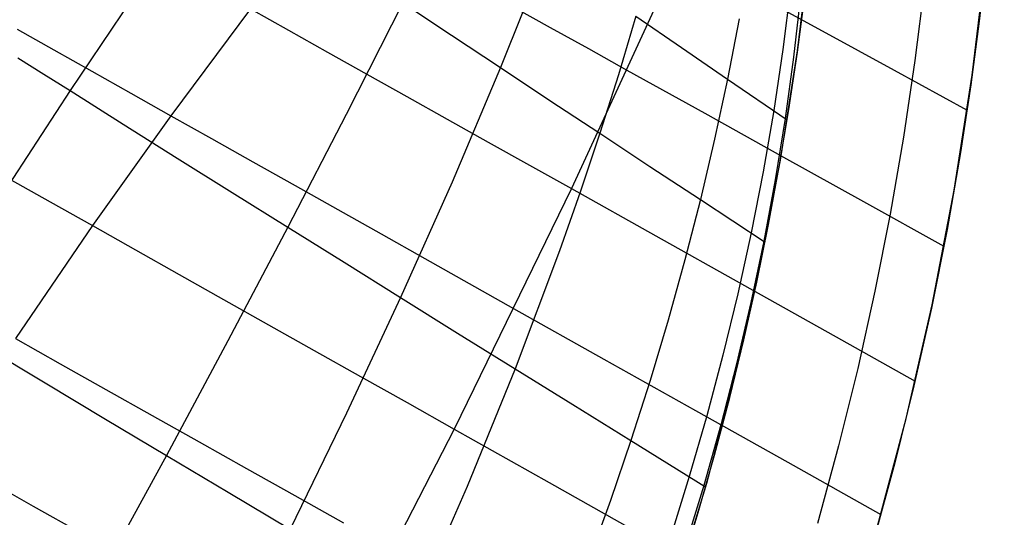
# Model space of a CAD drawing. Header units: millimetres. Extents: x -58 to 58, y -58 to 57.
# Tile 52 of 102: x 40.74 to 57.5, y -15.44 to -6.97. Entities that reach past the tile are written whole.
import ezdxf

# ---------------------------------------------------------------- set-up
doc = ezdxf.new("R2010")
doc.units = ezdxf.units.MM
doc.header["$MEASUREMENT"] = 0
doc.layers.add('Predefinito', color=5, linetype='Continuous')

msp = doc.modelspace()

# ---------------------------------------------------------------- linework, layer by layer
at = {"layer": 'Predefinito', "extrusion": (-9.13192e-06, -8.31874e-06, 1)}
msp.add_lwpolyline([(57.253, 5.035), (54.746, 4.648), (53.497, 4.423), (52.251, 4.175), (51.011, 3.903), (49.776, 3.606), (48.549, 3.283), (47.329, 2.932), (46.116, 2.553), (44.912, 2.144), (43.72, 1.705), (42.54, 1.234), (41.375, 0.731), (40.225, 0.196), (39.092, -0.373), (37.977, -0.975), (36.883, -1.61), (35.81, -2.279), (34.759, -2.981), (33.734, -3.715), (32.735, -4.478), (31.762, -5.271), (30.813, -6.095), (29.891, -6.946), (28.997, -7.822), (28.13, -8.723), (27.291, -9.647), (26.479, -10.594), (25.694, -11.561), (24.938, -12.547), (24.209, -13.551), (23.507, -14.573), (22.832, -15.611), (22.185, -16.664), (21.564, -17.73), (20.971, -18.81), (20.404, -19.902), (19.863, -21.005), (19.348, -22.118), (18.863, -23.242), (18.635, -23.809), (18.417, -24.38), (18.211, -24.954), (18.018, -25.532), (17.84, -26.114), (17.677, -26.7), (17.53, -27.29), (17.398, -27.882), (17.336, -28.197)], dxfattribs=at)
at = {"layer": 'Predefinito'}
for points in [[(51.89, -16.662), (52.435, -14.861), (52.916, -13.043), (53.335, -11.208), (53.69, -9.361), (53.981, -7.502), (54.208, -5.634), (54.37, -3.76), (54.468, -1.881), (54.5, 0)], [(56.5, 0), (56.486, -1.254), (56.444, -2.519), (56.373, -3.793), (56.271, -5.077), (56.14, -6.368), (55.977, -7.667), (55.783, -8.971), (55.557, -10.281), (55.298, -11.594), (55.005, -12.911), (54.679, -14.228), (54.319, -15.546)], [(55.321, -15.679), (55.829, -13.761), (56.271, -11.825), (56.645, -9.876), (56.953, -7.915), (57.192, -5.945), (57.363, -3.967), (57.466, -1.985), (57.5, 0)]]:
    msp.add_lwpolyline(points, dxfattribs=at)
for points in [[(51.994, -16.335, 27.947), (52.291, -15.358, 27.983), (52.568, -14.382, 28.022), (52.827, -13.401, 28.065), (53.066, -12.421, 28.113), (53.287, -11.438, 28.166), (53.487, -10.459, 28.223), (53.67, -9.478, 28.286), (53.833, -8.503, 28.353), (53.978, -7.526, 28.427), (54.103, -6.564, 28.505), (54.212, -5.6, 28.589), (54.301, -4.647, 28.676), (54.375, -3.693, 28.77), (54.432, -2.741, 28.874), (54.469, -1.831, 28.981), (54.5, 0, 29.16)], [(40.481, -2.146, 40.68), (40.808, -2.366, 40.144), (41.144, -2.592, 39.62), (41.488, -2.823, 39.108), (41.839, -3.059, 38.607), (42.197, -3.299, 38.119), (42.561, -3.544, 37.642), (42.93, -3.791, 37.176), (43.305, -4.042, 36.72), (44.068, -4.553, 35.842), (44.846, -5.073, 35.004), (45.64, -5.603, 34.202), (46.447, -6.141, 33.436), (47.264, -6.685, 32.703), (48.092, -7.234, 32.002), (48.927, -7.788, 31.331), (49.768, -8.346, 30.687), (50.616, -8.906, 30.069), (51.47, -9.469, 29.474), (52.329, -10.035, 28.902), (53.428, -10.758, 28.205)], [(40.609, -4.513, 43.216), (40.862, -4.655, 42.806), (41.122, -4.8, 42.402), (41.389, -4.95, 42.005), (41.662, -5.103, 41.615), (41.941, -5.259, 41.232), (42.225, -5.419, 40.855), (42.811, -5.747, 40.122), (43.415, -6.086, 39.413), (44.036, -6.434, 38.729), (44.672, -6.79, 38.069), (45.32, -7.153, 37.432), (45.98, -7.523, 36.817), (46.651, -7.899, 36.224), (47.331, -8.279, 35.65), (48.02, -8.665, 35.095), (48.717, -9.056, 34.559), (49.421, -9.45, 34.039), (50.132, -9.848, 33.535), (51.57, -10.653, 32.573), (53.026, -11.468, 31.666), (54.498, -12.292, 30.81), (55.983, -13.122, 30)], [(49.698, -5.855, 31.613), (48.927, -7.788, 31.331), (48.101, -9.739, 31.095), (47.227, -11.702, 30.899), (46.308, -13.672, 30.739), (45.349, -15.646, 30.611)], [(51.983, -5.834, 33.916), (50.132, -9.848, 33.535), (48.136, -13.94, 33.25), (46.01, -18.076, 33.059)], [(57.2, -5.869, 29.968), (57.073, -6.996, 29.982), (56.929, -8.082, 29.996), (56.754, -9.234, 30.009), (56.525, -10.543, 30.015), (56.259, -11.882, 30.015), (55.962, -13.207, 30.013), (55.638, -14.515, 30.009), (55.286, -15.803, 30.004)], [(42.831, -6.346, 35.504), (41.601, -8.179, 35.218), (40.379, -10.048, 34.982)], [(53.859, -6.44, 28.702), (53.73, -7.479, 28.597), (53.575, -8.521, 28.505), (53.396, -9.561, 28.424), (53.192, -10.602, 28.352), (52.964, -11.641, 28.288), (52.711, -12.68, 28.232), (52.436, -13.716, 28.182), (52.137, -14.749, 28.138), (51.817, -15.779, 28.099)], [(53.182, -6.493, 32.871), (54.398, -7.16, 31.872), (55.627, -7.834, 30.917), (56.866, -8.514, 30)], [(47.264, -6.685, 32.703), (46.301, -8.584, 32.427), (45.307, -10.504, 32.196), (44.286, -12.441, 32.006), (43.243, -14.39, 31.854), (41.097, -18.306, 31.655)], [(54.034, -6.566, 28.555), (53.915, -7.61, 28.453), (53.771, -8.655, 28.365), (53.602, -9.699, 28.287), (53.407, -10.743, 28.218), (53.187, -11.786, 28.158), (52.943, -12.828, 28.104), (52.675, -13.867, 28.057), (52.384, -14.903, 28.016), (52.071, -15.935, 27.979)], [(44.672, -6.79, 38.069), (43.316, -8.607, 37.822), (41.982, -10.478, 37.614), (40.67, -12.398, 37.443)], [(49.13, -6.747, 35.324), (49.772, -7.105, 34.772), (50.422, -7.465, 34.235), (51.077, -7.83, 33.714), (52.402, -8.566, 32.713), (53.745, -9.313, 31.763), (55.103, -10.067, 30.86), (56.471, -10.828, 30)], [(51.231, -6.913, 30.302), (50.933, -7.909, 30.18), (50.616, -8.906, 30.069), (50.281, -9.906, 29.968), (49.928, -10.908, 29.877), (49.174, -12.913, 29.72), (48.358, -14.917, 29.592), (47.484, -16.916, 29.491)], [(52.985, -6.958, 29.189), (52.789, -7.983, 29.083), (52.57, -9.009, 28.987), (52.329, -10.035, 28.902), (52.065, -11.061, 28.826), (51.779, -12.087, 28.757), (51.472, -13.112, 28.696), (51.145, -14.135, 28.642), (50.798, -15.156, 28.593), (50.432, -16.174, 28.55)], [(51.231, -6.913, 30.302), (52.007, -7.447, 29.681), (52.789, -7.983, 29.083), (53.805, -8.679, 28.341)], [(40.7, -7.135, 40.595), (41.01, -7.31, 40.225), (41.326, -7.487, 39.862), (41.972, -7.851, 39.157), (42.636, -8.225, 38.477), (43.316, -8.607, 37.822), (44.009, -8.997, 37.193), (44.714, -9.394, 36.586), (45.431, -9.796, 36.002), (46.158, -10.205, 35.439), (46.894, -10.619, 34.897), (47.639, -11.037, 34.374), (48.391, -11.46, 33.869), (49.15, -11.886, 33.381), (50.686, -12.749, 32.452), (52.242, -13.623, 31.582), (53.815, -14.506, 30.766), (55.4, -15.396, 30)], [(31.907, -7.536, 43.741), (32.239, -7.74, 43.1), (32.587, -7.954, 42.472), (32.95, -8.177, 41.856), (33.328, -8.409, 41.255), (33.72, -8.648, 40.669), (34.124, -8.895, 40.1), (34.539, -9.149, 39.546), (34.965, -9.408, 39.007), (35.402, -9.673, 38.483), (35.847, -9.944, 37.973), (36.301, -10.219, 37.479), (36.763, -10.499, 36.998), (37.232, -10.782, 36.531), (37.708, -11.069, 36.077), (38.19, -11.36, 35.636), (38.676, -11.653, 35.208), (39.168, -11.948, 34.792), (40.164, -12.547, 33.994), (41.177, -13.154, 33.241), (42.204, -13.769, 32.528), (43.243, -14.39, 31.854), (44.292, -15.016, 31.215), (45.349, -15.646, 30.611)], [(40.713, -7.62, 36.077), (41.155, -7.898, 35.642), (41.601, -8.179, 35.218), (42.505, -8.749, 34.404), (43.426, -9.327, 33.63), (44.361, -9.912, 32.895), (45.307, -10.504, 32.196), (46.263, -11.101, 31.532), (47.227, -11.702, 30.899), (48.197, -12.306, 30.296), (49.174, -12.913, 29.72), (50.157, -13.523, 29.169), (51.145, -14.135, 28.642), (52.417, -14.923, 28)], [(40.564, -9.679, 38.939), (41.265, -10.074, 38.263), (41.982, -10.478, 37.614), (42.714, -10.889, 36.99), (43.458, -11.308, 36.39), (44.213, -11.734, 35.815), (44.98, -12.165, 35.261), (45.756, -12.602, 34.729), (46.542, -13.044, 34.217), (47.335, -13.49, 33.725), (48.136, -13.94, 33.25), (49.755, -14.851, 32.349), (51.396, -15.773, 31.511)], [(40.67, -12.398, 37.443), (41.433, -12.827, 36.824), (42.209, -13.264, 36.23), (42.997, -13.707, 35.661), (43.797, -14.156, 35.116), (44.606, -14.611, 34.592), (45.426, -15.072, 34.09), (46.253, -15.537, 33.607)], [(40.171, -14.801, 36.695), (40.973, -15.251, 36.106), (41.786, -15.708, 35.542)]]:
    msp.add_polyline3d(points, dxfattribs=at)

doc.saveas('drawing.dxf')
